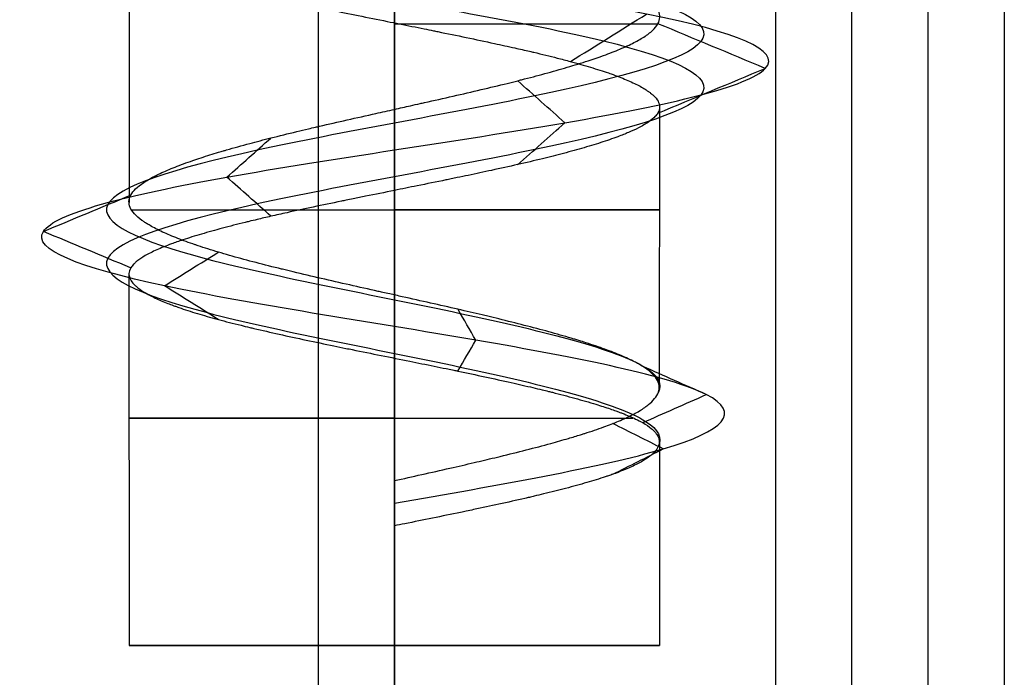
# Model space of a CAD drawing. Header units: millimetres. Extents: x -429 to 422, y -262 to 259.
# Tile 5 of 256: x -425.58 to -419.13, y 155.77 to 160.08. Entities that reach past the tile are written whole.
import ezdxf

# ---------------------------------------------------------------- set-up
doc = ezdxf.new("R2010")
doc.units = ezdxf.units.MM
doc.layers.add('Default', color=7, linetype='Continuous', true_color=0x000000)

msp = doc.modelspace()

# ---------------------------------------------------------------- linework, layer by layer
at = {"layer": 'Default'}
for p, q in [((-423.1274, -253.9352, 876.8222), (-423.1274, 195.0648, 876.8222)), ((-419.1274, 195.0648, 824.8222), (-419.1274, -253.9352, 824.8222)), ((-419.6274, -253.9352, 772.3222), (-419.6274, 194.5648, 772.3222)), ((-423.6274, 194.0648, 771.8222), (-423.6274, -253.9352, 771.8222))]:
    msp.add_line(p, q, dxfattribs=at)
at = {"layer": 'Default', "color": 9, "true_color": 0xbebcba}
for p, q in [((-424.866, 160.6108, 845.8222), (-424.866, 158.8822, 845.8222)), ((-423.1274, 160.0601, 844.0836), (-423.1274, 158.2731, 844.0836)), ((-421.3883, 159.5113, 845.8222), (-421.3906, 157.6652, 845.8222)), ((-424.8678, 158.4094, 845.8222), (-424.866, 155.9745, 845.8222)), ((-423.1274, 157.8585, 844.0836), (-423.1274, 155.9745, 844.0836)), ((-421.3888, 157.3092, 845.8222), (-421.3888, 155.9745, 845.8222)), ((-423.1274, 156.9822, 847.7398), (-423.1274, 156.8339, 847.7398)), ((-423.1274, 156.908, 847.5608), (-423.1274, 156.908, 847.9188)), ((-423.1274, 156.7598, 847.5608), (-423.1274, 155.9745, 847.5608)), ((-424.866, 155.9745, 845.8222), (-421.3888, 155.9745, 845.8222)), ((-423.1274, 155.9745, 847.5608), (-423.1274, 155.9745, 844.0836))]:
    msp.add_line(p, q, dxfattribs=at)
at = {"layer": 'Default', "color": 9, "true_color": 0xbebcba, "extrusion": (0, -1, 0)}
for centre, start, end in [((-423.1274, 845.8222, -160.0516), 7.36927, 90), ((-423.1274, 845.8222, -158.8336), 187.18038, 0), ((-423.1274, 845.8222, -158.8336), 0, 90), ((-423.1274, 845.8222, -157.4672), 180, 334.09053), ((-423.1274, 845.8222, -157.4672), 90, 180)]:
    msp.add_arc(centre, 1.7386, start, end, dxfattribs=at)
at = {"layer": 'Default', "color": 9, "true_color": 0xbebcba, "extrusion": (0, 1, 0)}
for start, end in [(270, 0), (0, 90), (90, 270)]:
    msp.add_arc((423.1274, 845.8222, 155.9745), 1.7386, start, end, dxfattribs=at)
at = {"layer": 'Default'}
for points in [[(-423.1274, 195.0648, 848.3222), (-423.1274, 172.5648, 848.3222), (-423.1274, 150.0648, 848.3222)], [(-423.1274, 195.0648, 843.3222), (-423.1274, 172.5648, 843.3222), (-423.1274, 150.0648, 843.3222)], [(-420.6274, 195.0648, 845.8222), (-420.6274, 172.5648, 845.8222), (-420.6274, 150.0648, 845.8222)], [(-419.1274, 195.0648, 876.8222), (-419.1274, -29.4352, 876.8222), (-419.1274, -253.9352, 876.8222)], [(-419.1274, 195.0648, 772.8222), (-419.1274, -29.4352, 772.8222), (-419.1274, -253.9352, 772.8222)], [(-420.1274, -253.9352, 771.8222), (-420.1274, -29.9352, 771.8222), (-420.1274, 194.0648, 771.8222)]]:
    msp.add_open_spline(points, degree=2, dxfattribs=at)
at = {"layer": 'Default', "color": 9, "true_color": 0xbebcba}
for points, knots in [([(-423.1274, 161.7204, 848.0631), (-423.8494, 161.6015, 848.0485), (-425.2502, 161.3638, 847.2694), (-425.478, 161.0071, 844.9126), (-423.7013, 160.6505, 843.4222), (-421.5125, 160.2938, 844.0242), (-420.781, 159.9372, 846.124), (-422.0668, 159.5806, 847.8792), (-424.1939, 159.2239, 847.8183), (-425.3252, 158.8673, 846.0722), (-424.5474, 158.5106, 844.1938), (-422.6067, 158.154, 843.7782), (-421.4536, 157.8624, 844.8652), (-421.3689, 157.6898, 845.6985), (-421.3954, 157.6359, 845.9516)], [0, 0, 0, 0, 0.966644, 1.933288, 2.899932, 3.866576, 4.833219, 5.799863, 6.766507, 7.733151, 8.699795, 9.666439, 10.633083, 11.070576, 11.070576, 11.070576, 11.070576]), ([(-423.1274, 161.3683, 848.0631), (-423.8494, 161.2494, 848.0485), (-425.2502, 161.0117, 847.2694), (-425.478, 160.655, 844.9126), (-423.7013, 160.2984, 843.4222), (-421.5125, 159.9418, 844.0242), (-420.781, 159.5851, 846.124), (-422.0668, 159.2285, 847.8792), (-424.1939, 158.8718, 847.8183), (-425.3252, 158.5152, 846.0722), (-424.5474, 158.1586, 844.1938), (-422.6067, 157.8019, 843.7782), (-421.4488, 157.5091, 844.8697), (-421.3678, 157.3353, 845.7102), (-421.3972, 157.2802, 845.9687)], [0, 0, 0, 0, 0.966644, 1.933288, 2.899932, 3.866576, 4.833219, 5.799863, 6.766507, 7.733151, 8.699795, 9.666439, 10.633083, 11.080428, 11.080428, 11.080428, 11.080428]), ([(-423.1274, 159.4924, 847.5608), (-423.092, 159.5009, 847.5587), (-423.0569, 159.5087, 847.5577), (-423.0218, 159.5165, 847.5557), (-423.0008, 159.5212, 847.5545), (-422.9798, 159.5259, 847.5529), (-422.9588, 159.5305, 847.551), (-422.9493, 159.5327, 847.5501), (-422.9398, 159.5348, 847.5491), (-422.9303, 159.5369, 847.5481), (-422.8667, 159.5511, 847.5412), (-422.8037, 159.5653, 847.531), (-422.7417, 159.5795, 847.5174), (-422.6798, 159.5936, 847.5039), (-422.6188, 159.6077, 847.4871), (-422.559, 159.6218, 847.467), (-422.5006, 159.6356, 847.4473), (-422.4433, 159.6493, 847.4245), (-422.3874, 159.6631, 847.3985), (-422.3642, 159.6689, 847.3876), (-422.3412, 159.6746, 847.3762), (-422.3185, 159.6803, 847.3643), (-422.31, 159.6825, 847.3599), (-422.3016, 159.6846, 847.3553), (-422.2932, 159.6867, 847.3507), (-422.2408, 159.7001, 847.322), (-422.19, 159.7135, 847.2903), (-422.1411, 159.7268, 847.2561), (-422.0898, 159.7407, 847.2202), (-422.0406, 159.7547, 847.1815), (-421.9935, 159.7686, 847.1402), (-421.9457, 159.7827, 847.0984), (-421.9002, 159.7969, 847.0539), (-421.857, 159.811, 847.007), (-421.8386, 159.817, 846.987), (-421.8206, 159.8231, 846.9666), (-421.8031, 159.8291, 846.9458), (-421.7948, 159.832, 846.936), (-421.7867, 159.8348, 846.9261), (-421.7786, 159.8377, 846.9161), (-421.771, 159.8404, 846.9066), (-421.7635, 159.843, 846.8971), (-421.7561, 159.8457, 846.8875), (-421.7173, 159.8598, 846.8374), (-421.6812, 159.8738, 846.7853), (-421.648, 159.8878, 846.7317), (-421.6144, 159.902, 846.6775), (-421.5838, 159.9161, 846.6217), (-421.5562, 159.9302, 846.5645), (-421.529, 159.9442, 846.5079), (-421.5048, 159.9581, 846.45), (-421.4837, 159.9721, 846.3909), (-421.4774, 159.9763, 846.3732), (-421.4714, 159.9805, 846.3554), (-421.4657, 159.9847, 846.3374), (-421.4616, 159.9876, 846.3249), (-421.4578, 159.9906, 846.3122), (-421.454, 159.9935, 846.2996), (-421.4513, 159.9957, 846.2902), (-421.4486, 159.9979, 846.2809), (-421.446, 160, 846.2715), (-421.4292, 160.0142, 846.2104), (-421.4158, 160.0283, 846.1485), (-421.4061, 160.0424, 846.0862), (-421.4034, 160.0465, 846.0683), (-421.4009, 160.0505, 846.0504), (-421.3987, 160.0546, 846.0324), (-421.3914, 160.0683, 845.9716), (-421.3875, 160.0819, 845.9103), (-421.387, 160.0956, 845.8489), (-421.3866, 160.1095, 845.7867), (-421.3895, 160.1234, 845.7244), (-421.3958, 160.1373, 845.6623), (-421.3973, 160.1406, 845.6475), (-421.399, 160.1439, 845.6328), (-421.4009, 160.1472, 845.6181), (-421.4022, 160.1495, 845.6075), (-421.4037, 160.1519, 845.597), (-421.4052, 160.1543, 845.5864), (-421.4142, 160.1682, 845.5244), (-421.4265, 160.1821, 845.463), (-421.442, 160.196, 845.4024), (-421.4577, 160.2101, 845.3407), (-421.4766, 160.2242, 845.2799), (-421.4986, 160.2383, 845.2202), (-421.5207, 160.2524, 845.1605), (-421.5459, 160.2666, 845.1019), (-421.5741, 160.2807, 845.0447), (-421.5875, 160.2875, 845.0175), (-421.6017, 160.2942, 844.9906), (-421.6165, 160.301, 844.9641), (-421.6223, 160.3036, 844.9536), (-421.6283, 160.3063, 844.9432), (-421.6343, 160.309, 844.9328), (-421.6666, 160.3232, 844.8777), (-421.7016, 160.3373, 844.8245), (-421.7394, 160.3515, 844.7736), (-421.7767, 160.3655, 844.7233), (-421.8166, 160.3794, 844.6751), (-421.8592, 160.3934, 844.6294), (-421.895, 160.4052, 844.5908), (-421.9328, 160.417, 844.5539), (-421.9723, 160.4288, 844.5189), (-421.9978, 160.4364, 844.4964), (-422.024, 160.444, 844.4746), (-422.0509, 160.4516, 844.4536), (-422.0586, 160.4538, 844.4477), (-422.0662, 160.4559, 844.4418), (-422.074, 160.4581, 844.436), (-422.1229, 160.4718, 844.3993), (-422.1739, 160.4854, 844.3653), (-422.2264, 160.4991, 844.3342), (-422.2802, 160.513, 844.3023), (-422.3357, 160.5269, 844.2733), (-422.3927, 160.5408, 844.2473), (-422.4506, 160.555, 844.2208), (-422.5099, 160.5692, 844.1975), (-422.5705, 160.5833, 844.1772), (-422.6085, 160.5922, 844.1645), (-422.647, 160.6012, 844.153), (-422.6856, 160.6108, 844.1407)], [-6.653449, -6.653449, -6.653449, -6.653449, -6.513058, -6.513058, -6.513058, -6.429349, -6.429349, -6.429349, -6.391313, -6.391313, -6.391313, -6.137733, -6.137733, -6.137733, -5.886174, -5.886174, -5.886174, -5.640958, -5.640958, -5.640958, -5.538896, -5.538896, -5.538896, -5.500902, -5.500902, -5.500902, -5.263064, -5.263064, -5.263064, -5.014072, -5.014072, -5.014072, -4.761019, -4.761019, -4.761019, -4.652772, -4.652772, -4.652772, -4.601784, -4.601784, -4.601784, -4.5536, -4.5536, -4.5536, -4.301916, -4.301916, -4.301916, -4.048844, -4.048844, -4.048844, -3.79923, -3.79923, -3.79923, -3.724416, -3.724416, -3.724416, -3.671869, -3.671869, -3.671869, -3.633196, -3.633196, -3.633196, -3.381521, -3.381521, -3.381521, -3.309576, -3.309576, -3.309576, -3.065413, -3.065413, -3.065413, -2.817494, -2.817494, -2.817494, -2.758607, -2.758607, -2.758607, -2.716171, -2.716171, -2.716171, -2.467194, -2.467194, -2.467194, -2.214079, -2.214079, -2.214079, -1.960596, -1.960596, -1.960596, -1.839775, -1.839775, -1.839775, -1.792091, -1.792091, -1.792091, -1.538864, -1.538864, -1.538864, -1.290075, -1.290075, -1.290075, -1.080262, -1.080262, -1.080262, -0.944641, -0.944641, -0.944641, -0.906214, -0.906214, -0.906214, -0.662832, -0.662832, -0.662832, -0.413887, -0.413887, -0.413887, -0.160345, -0.160345, -0.160345, 0, 0, 0, 0]), ([(-424.8502, 160.5629, 845.5883), (-424.8423, 160.55, 845.5221), (-424.8303, 160.5367, 845.4572), (-424.8146, 160.5234, 845.3933), (-424.7999, 160.511, 845.3335), (-424.7819, 160.4986, 845.2746), (-424.7607, 160.4862, 845.217), (-424.7592, 160.4853, 845.2131), (-424.7578, 160.4845, 845.2092), (-424.7563, 160.4836, 845.2052), (-424.734, 160.4709, 845.1464), (-424.7083, 160.4582, 845.0888), (-424.6793, 160.4454, 845.0328), (-424.6706, 160.4416, 845.016), (-424.6616, 160.4378, 844.9994), (-424.6523, 160.4339, 844.9829), (-424.6462, 160.4314, 844.972), (-424.64, 160.4289, 844.9611), (-424.6336, 160.4264, 844.9504), (-424.6285, 160.4243, 844.9417), (-424.6233, 160.4223, 844.9331), (-424.6181, 160.4203, 844.9246), (-424.585, 160.4075, 844.8708), (-424.549, 160.3948, 844.8189), (-424.5103, 160.3821, 844.7691), (-424.4713, 160.3693, 844.7189), (-424.4296, 160.3565, 844.6707), (-424.3854, 160.3437, 844.6248), (-424.3416, 160.331, 844.5792), (-424.2953, 160.3183, 844.5359), (-424.2468, 160.3056, 844.4951), (-424.2272, 160.3005, 844.4786), (-424.2073, 160.2953, 844.4625), (-424.187, 160.2902, 844.4468), (-424.1798, 160.2884, 844.4412), (-424.1726, 160.2865, 844.4358), (-424.1654, 160.2847, 844.4303), (-424.1143, 160.2719, 844.392), (-424.0613, 160.2591, 844.3565), (-424.0067, 160.2463, 844.3239), (-423.9527, 160.2337, 844.2918), (-423.8972, 160.2211, 844.2626), (-423.8404, 160.2085, 844.2364), (-423.7928, 160.198, 844.2146), (-423.7443, 160.1874, 844.1949), (-423.6949, 160.1769, 844.1775), (-423.6702, 160.1716, 844.1688), (-423.6453, 160.1663, 844.1607), (-423.6203, 160.161, 844.1532), (-423.6053, 160.1579, 844.1488), (-423.5903, 160.1547, 844.1445), (-423.5752, 160.1516, 844.1405), (-423.5661, 160.1497, 844.138), (-423.5569, 160.1477, 844.1356), (-423.5477, 160.1458, 844.1334), (-423.5466, 160.1456, 844.1331), (-423.5455, 160.1454, 844.1328), (-423.5445, 160.1451, 844.1325), (-423.4848, 160.1327, 844.1178), (-423.4245, 160.1203, 844.1066), (-423.3638, 160.108, 844.0987), (-423.3011, 160.0952, 844.0906), (-423.238, 160.0824, 844.086), (-423.1748, 160.0697, 844.0849), (-423.1205, 160.0588, 844.0839), (-423.0662, 160.0478, 844.0855), (-423.0119, 160.0369, 844.0895), (-422.9853, 160.0315, 844.0915), (-422.9587, 160.0261, 844.0941), (-422.9322, 160.0207, 844.0973), (-422.9118, 160.0166, 844.0998), (-422.8915, 160.0125, 844.1026), (-422.8712, 160.0084, 844.1057), (-422.8617, 160.0065, 844.1072), (-422.8523, 160.0045, 844.1087), (-422.8429, 160.0026, 844.1103), (-422.7799, 159.9898, 844.1211), (-422.7177, 159.977, 844.1352), (-422.6563, 159.9642, 844.1524), (-422.5934, 159.9511, 844.1701), (-422.5316, 159.938, 844.1911), (-422.471, 159.9249, 844.2155), (-422.4256, 159.9151, 844.2337), (-422.3809, 159.9053, 844.2538), (-422.3372, 159.8954, 844.2757), (-422.3043, 159.888, 844.2921), (-422.272, 159.8806, 844.3096), (-422.2402, 159.8732, 844.3281), (-422.2314, 159.8712, 844.3332), (-422.2226, 159.8691, 844.3384), (-422.2138, 159.8671, 844.3437), (-422.1601, 159.8544, 844.3763), (-422.1083, 159.8418, 844.4117), (-422.0589, 159.8292, 844.4498), (-422.0296, 159.8217, 844.4723), (-422.0011, 159.8142, 844.4958), (-421.9735, 159.8068, 844.5203), (-421.9265, 159.7941, 844.5618), (-421.8821, 159.7815, 844.6061), (-421.8402, 159.7688, 844.6528), (-421.7989, 159.7563, 844.6989), (-421.7601, 159.7438, 844.7474), (-421.7238, 159.7312, 844.798), (-421.7178, 159.7291, 844.8064), (-421.7119, 159.7271, 844.8148), (-421.706, 159.725, 844.8233), (-421.67, 159.7122, 844.8755), (-421.637, 159.6995, 844.9296), (-421.6068, 159.6868, 844.9852), (-421.5764, 159.6739, 845.0412), (-421.5491, 159.6612, 845.0989), (-421.5247, 159.6484, 845.1578), (-421.5007, 159.6357, 845.2162), (-421.4796, 159.623, 845.2758), (-421.4617, 159.6103, 845.3365), (-421.4565, 159.6067, 845.3539), (-421.4516, 159.603, 845.3715), (-421.447, 159.5994, 845.3891), (-421.4432, 159.5964, 845.4035), (-421.4396, 159.5934, 845.418), (-421.4361, 159.5904, 845.4325), (-421.4336, 159.5883, 845.4429), (-421.4313, 159.5861, 845.4534), (-421.429, 159.5839, 845.4639), (-421.4154, 159.5712, 845.5261), (-421.4051, 159.5584, 845.5888), (-421.3983, 159.5457, 845.6518), (-421.3921, 159.5342, 845.7085), (-421.3888, 159.5227, 845.7653), (-421.3883, 159.5113, 845.8222)], [-10.508396, -10.508396, -10.508396, -10.508396, -10.246469, -10.246469, -10.246469, -10.002915, -10.002915, -10.002915, -9.986273, -9.986273, -9.986273, -9.73667, -9.73667, -9.73667, -9.661722, -9.661722, -9.661722, -9.61222, -9.61222, -9.61222, -9.572445, -9.572445, -9.572445, -9.322541, -9.322541, -9.322541, -9.070289, -9.070289, -9.070289, -8.819501, -8.819501, -8.819501, -8.718054, -8.718054, -8.718054, -8.682181, -8.682181, -8.682181, -8.429738, -8.429738, -8.429738, -8.181445, -8.181445, -8.181445, -7.974116, -7.974116, -7.974116, -7.870464, -7.870464, -7.870464, -7.808662, -7.808662, -7.808662, -7.771138, -7.771138, -7.771138, -7.766718, -7.766718, -7.766718, -7.523811, -7.523811, -7.523811, -7.273287, -7.273287, -7.273287, -7.058029, -7.058029, -7.058029, -6.952257, -6.952257, -6.952257, -6.870989, -6.870989, -6.870989, -6.833167, -6.833167, -6.833167, -6.580523, -6.580523, -6.580523, -6.321881, -6.321881, -6.321881, -6.128024, -6.128024, -6.128024, -5.982551, -5.982551, -5.982551, -5.942016, -5.942016, -5.942016, -5.693867, -5.693867, -5.693867, -5.547605, -5.547605, -5.547605, -5.299187, -5.299187, -5.299187, -5.053267, -5.053267, -5.053267, -5.0124, -5.0124, -5.0124, -4.761531, -4.761531, -4.761531, -4.509, -4.509, -4.509, -4.258756, -4.258756, -4.258756, -4.186636, -4.186636, -4.186636, -4.127585, -4.127585, -4.127585, -4.085109, -4.085109, -4.085109, -3.833581, -3.833581, -3.833581, -3.607988, -3.607988, -3.607988, -3.607988]), ([(-421.3883, 159.5113, 845.8222), (-421.3882, 159.5099, 845.8291), (-421.3882, 159.5085, 845.8361), (-421.3882, 159.5071, 845.843), (-421.3884, 159.495, 845.9031), (-421.3918, 159.4828, 845.9631), (-421.3986, 159.4707, 846.0229), (-421.399, 159.4699, 846.0265), (-421.3995, 159.4692, 846.0302), (-421.3999, 159.4685, 846.0339), (-421.4025, 159.4641, 846.0551), (-421.4055, 159.4598, 846.0763), (-421.4089, 159.4555, 846.0975), (-421.4112, 159.4525, 846.1118), (-421.4137, 159.4496, 846.126), (-421.4164, 159.4467, 846.1401), (-421.4279, 159.4342, 846.2009), (-421.4428, 159.4217, 846.2608), (-421.4609, 159.4093, 846.3198), (-421.4795, 159.3965, 846.3804), (-421.5014, 159.3837, 846.44), (-421.5266, 159.3709, 846.4983), (-421.5463, 159.3609, 846.544), (-421.568, 159.3509, 846.589), (-421.5915, 159.3409, 846.633), (-421.6132, 159.3316, 846.6737), (-421.6366, 159.3223, 846.7137), (-421.6615, 159.313, 846.7527), (-421.6662, 159.3112, 846.7601), (-421.6709, 159.3095, 846.7674), (-421.6757, 159.3077, 846.7747), (-421.7109, 159.2949, 846.8282), (-421.7487, 159.2821, 846.8797), (-421.7891, 159.2693, 846.929), (-421.829, 159.2567, 846.9777), (-421.8714, 159.244, 847.0243), (-421.9161, 159.2314, 847.0685), (-421.9598, 159.2191, 847.1117), (-422.0057, 159.2067, 847.1527), (-422.0537, 159.1943, 847.1911), (-422.0756, 159.1887, 847.2087), (-422.0979, 159.183, 847.2257), (-422.1207, 159.1773, 847.2421), (-422.1326, 159.1744, 847.2508), (-422.1446, 159.1714, 847.2592), (-422.1568, 159.1684, 847.2675), (-422.2092, 159.1556, 847.3034), (-422.2636, 159.1428, 847.3362), (-422.3196, 159.13, 847.3656), (-422.3747, 159.1174, 847.3946), (-422.4315, 159.1048, 847.4204), (-422.4897, 159.0922, 847.4429), (-422.5401, 159.0813, 847.4624), (-422.5916, 159.0703, 847.4795), (-422.6439, 159.0594, 847.4941), (-422.6675, 159.0544, 847.5008), (-422.6913, 159.0495, 847.5069), (-422.7152, 159.0445, 847.5125), (-422.7285, 159.0418, 847.5156), (-422.7417, 159.039, 847.5186), (-422.755, 159.0363, 847.5214), (-422.7665, 159.0339, 847.5238), (-422.7779, 159.0316, 847.5261), (-422.7893, 159.0292, 847.5283), (-422.8519, 159.0164, 847.5402), (-422.915, 159.0036, 847.5487), (-422.9783, 158.9909, 847.5539), (-423.028, 158.9809, 847.5579), (-423.0777, 158.9709, 847.56), (-423.1274, 158.96, 847.5608)], [-3.607988, -3.607988, -3.607988, -3.607988, -3.580515, -3.580515, -3.580515, -3.34239, -3.34239, -3.34239, -3.327793, -3.327793, -3.327793, -3.242884, -3.242884, -3.242884, -3.185739, -3.185739, -3.185739, -2.941105, -2.941105, -2.941105, -2.689766, -2.689766, -2.689766, -2.492295, -2.492295, -2.492295, -2.309114, -2.309114, -2.309114, -2.27455, -2.27455, -2.27455, -2.021652, -2.021652, -2.021652, -1.772462, -1.772462, -1.772462, -1.528881, -1.528881, -1.528881, -1.417679, -1.417679, -1.417679, -1.359476, -1.359476, -1.359476, -1.108217, -1.108217, -1.108217, -0.861322, -0.861322, -0.861322, -0.646588, -0.646588, -0.646588, -0.549273, -0.549273, -0.549273, -0.495431, -0.495431, -0.495431, -0.44925, -0.44925, -0.44925, -0.197292, -0.197292, -0.197292, 0, 0, 0, 0]), ([(-421.3906, 157.6652, 845.8222), (-421.3906, 157.6659, 845.8189), (-421.3906, 157.6667, 845.8156), (-421.3906, 157.6674, 845.8124), (-421.3906, 157.6698, 845.8014), (-421.3906, 157.6723, 845.7904), (-421.3908, 157.6747, 845.7795), (-421.391, 157.6769, 845.7697), (-421.3913, 157.6791, 845.7599), (-421.3916, 157.6813, 845.7501), (-421.3937, 157.6955, 845.6863), (-421.3993, 157.7097, 845.6228), (-421.4083, 157.7239, 845.5599), (-421.4171, 157.7378, 845.498), (-421.4293, 157.7518, 845.4367), (-421.4449, 157.7658, 845.3763), (-421.4598, 157.7791, 845.3185), (-421.4778, 157.7925, 845.2616), (-421.499, 157.8059, 845.2057), (-421.5078, 157.8114, 845.1827), (-421.517, 157.8169, 845.1599), (-421.5268, 157.8224, 845.1373), (-421.531, 157.8248, 845.1275), (-421.5354, 157.8272, 845.1177), (-421.5399, 157.8296, 845.108), (-421.5439, 157.8318, 845.0991), (-421.548, 157.8339, 845.0903), (-421.5522, 157.8361, 845.0816), (-421.5783, 157.8496, 845.027), (-421.6073, 157.8631, 844.974), (-421.639, 157.8766, 844.9227), (-421.6721, 157.8906, 844.8691), (-421.7081, 157.9046, 844.8174), (-421.7468, 157.9187, 844.7676), (-421.7858, 157.9328, 844.7174), (-421.8276, 157.947, 844.6692), (-421.8719, 157.9612, 844.6232), (-421.8866, 157.9659, 844.608), (-421.9015, 157.9706, 844.593), (-421.9167, 157.9753, 844.5783), (-421.926, 157.9782, 844.5693), (-421.9353, 157.981, 844.5604), (-421.9448, 157.9839, 844.5516), (-421.9524, 157.9862, 844.5446), (-421.96, 157.9885, 844.5377), (-421.9676, 157.9908, 844.5308), (-422.0149, 158.0049, 844.4884), (-422.0643, 158.019, 844.4485), (-422.1155, 158.033, 844.4115), (-422.167, 158.0472, 844.3742), (-422.2204, 158.0613, 844.3396), (-422.2754, 158.0754, 844.3081), (-422.3297, 158.0894, 844.277), (-422.3856, 158.1034, 844.2488), (-422.4429, 158.1173, 844.2237), (-422.4666, 158.1231, 844.2133), (-422.4906, 158.1289, 844.2035), (-422.5147, 158.1347, 844.1942), (-422.5272, 158.1377, 844.1894), (-422.5398, 158.1407, 844.1848), (-422.5524, 158.1437, 844.1803), (-422.6043, 158.156, 844.1618), (-422.6571, 158.1684, 844.1459), (-422.7105, 158.1807, 844.1328), (-422.7696, 158.1943, 844.1183), (-422.8295, 158.2079, 844.1072), (-422.8899, 158.2215, 844.0993), (-422.9515, 158.2354, 844.0913), (-423.0137, 158.2493, 844.0867), (-423.0761, 158.2632, 844.0854), (-423.1034, 158.2693, 844.0849), (-423.1308, 158.2754, 844.085), (-423.1582, 158.2815, 844.0857), (-423.1735, 158.2849, 844.0861), (-423.1887, 158.2883, 844.0867), (-423.204, 158.2917, 844.0875), (-423.2139, 158.2939, 844.088), (-423.2237, 158.2961, 844.0886), (-423.2335, 158.2983, 844.0893), (-423.2963, 158.3123, 844.0936), (-423.3587, 158.3262, 844.1012), (-423.4205, 158.3402, 844.112), (-423.4832, 158.3543, 844.1229), (-423.5454, 158.3685, 844.1372), (-423.6066, 158.3826, 844.1546), (-423.6688, 158.397, 844.1723), (-423.7301, 158.4114, 844.1933), (-423.7901, 158.4258, 844.2176), (-423.8141, 158.4316, 844.2273), (-423.8379, 158.4374, 844.2375), (-423.8615, 158.4431, 844.2483), (-423.8703, 158.4453, 844.2523), (-423.8791, 158.4474, 844.2564), (-423.8878, 158.4496, 844.2606), (-423.9454, 158.4638, 844.288), (-424.0013, 158.478, 844.3184), (-424.0552, 158.4922, 844.3518), (-424.1085, 158.5062, 844.3848), (-424.1599, 158.5202, 844.4207), (-424.209, 158.5342, 844.4594), (-424.2339, 158.5413, 844.4789), (-424.2581, 158.5484, 844.4992), (-424.2818, 158.5554, 844.5202), (-424.3285, 158.5694, 844.5616), (-424.3728, 158.5834, 844.6058), (-424.4147, 158.5974, 844.6526), (-424.4214, 158.5997, 844.6601), (-424.428, 158.6019, 844.6676), (-424.4346, 158.6042, 844.6752), (-424.475, 158.618, 844.722), (-424.5127, 158.6317, 844.7709), (-424.5479, 158.6455, 844.8216), (-424.5838, 158.6595, 844.8735), (-424.6169, 158.6736, 844.9274), (-424.6472, 158.6876, 844.9829), (-424.6777, 158.7018, 845.0388), (-424.7053, 158.716, 845.0964), (-424.7298, 158.7302, 845.1554), (-424.7381, 158.735, 845.1754), (-424.7461, 158.7398, 845.1955), (-424.7537, 158.7446, 845.2158), (-424.7605, 158.7489, 845.234), (-424.767, 158.7532, 845.2523), (-424.7733, 158.7575, 845.2707), (-424.7765, 158.7598, 845.2802), (-424.7796, 158.762, 845.2897), (-424.7826, 158.7642, 845.2991), (-424.8022, 158.7784, 845.3601), (-424.8184, 158.7926, 845.4218), (-424.8314, 158.8068, 845.4842), (-424.8443, 158.8209, 845.5463), (-424.8538, 158.835, 845.609), (-424.8599, 158.8492, 845.672), (-424.8657, 158.8626, 845.7321), (-424.8684, 158.8761, 845.7924), (-424.8678, 158.8896, 845.8528), (-424.8676, 158.8938, 845.8716), (-424.8671, 158.8981, 845.8905), (-424.8663, 158.9023, 845.9093), (-424.8657, 158.9049, 845.921), (-424.8651, 158.9075, 845.9327), (-424.8643, 158.9101, 845.9443), (-424.8637, 158.9124, 845.9544), (-424.8629, 158.9146, 845.9644), (-424.8621, 158.9169, 845.9745), (-424.8604, 158.9213, 845.9942), (-424.8584, 158.9258, 846.014), (-424.856, 158.9302, 846.0336), (-424.8487, 158.9437, 846.0934), (-424.838, 158.9571, 846.1526), (-424.8242, 158.9706, 846.2111), (-424.8098, 158.9846, 846.2722), (-424.792, 158.9986, 846.3325), (-424.7709, 159.0126, 846.3918), (-424.7526, 159.0248, 846.4432), (-424.7319, 159.037, 846.4939), (-424.7088, 159.0492, 846.5437), (-424.7007, 159.0535, 846.5612), (-424.6922, 159.0578, 846.5786), (-424.6835, 159.0621, 846.5959), (-424.6769, 159.0654, 846.6092), (-424.67, 159.0687, 846.6224), (-424.663, 159.072, 846.6355), (-424.6332, 159.086, 846.6912), (-424.6006, 159.1, 846.7453), (-424.5653, 159.114, 846.7974), (-424.5295, 159.1282, 846.8503), (-424.4911, 159.1424, 846.9012), (-424.45, 159.1565, 846.9499), (-424.4143, 159.1689, 846.9924), (-424.3766, 159.1812, 847.0332), (-424.337, 159.1936, 847.0722), (-424.3186, 159.1994, 847.0904), (-424.2997, 159.2052, 847.1082), (-424.2805, 159.211, 847.1256), (-424.2698, 159.2142, 847.1353), (-424.2589, 159.2174, 847.1448), (-424.2479, 159.2206, 847.1542), (-424.2414, 159.2226, 847.1599), (-424.2348, 159.2245, 847.1654), (-424.2281, 159.2264, 847.171), (-424.1793, 159.2406, 847.2116), (-424.1285, 159.2547, 847.2494), (-424.0758, 159.2689, 847.2841), (-424.0308, 159.2809, 847.3137), (-423.9845, 159.293, 847.3411), (-423.9368, 159.305, 847.366), (-423.882, 159.3189, 847.3948), (-423.8255, 159.3327, 847.4204), (-423.7675, 159.3466, 847.4428), (-423.7422, 159.3527, 847.4526), (-423.7165, 159.3588, 847.4618), (-423.6907, 159.3648, 847.4704), (-423.6754, 159.3684, 847.4755), (-423.66, 159.372, 847.4804), (-423.6445, 159.3756, 847.485), (-423.6357, 159.3777, 847.4877), (-423.6268, 159.3798, 847.4903), (-423.6179, 159.3818, 847.4928), (-423.5584, 159.3956, 847.5097), (-423.4981, 159.4094, 847.5235), (-423.4372, 159.4231, 847.5341), (-423.3746, 159.4373, 847.5449), (-423.3115, 159.4514, 847.5525), (-423.2481, 159.4655, 847.5567), (-423.2079, 159.4744, 847.5594), (-423.1677, 159.4834, 847.5608), (-423.1274, 159.4924, 847.5608)], [-10.867612, -10.867612, -10.867612, -10.867612, -10.854563, -10.854563, -10.854563, -10.810943, -10.810943, -10.810943, -10.771966, -10.771966, -10.771966, -10.518636, -10.518636, -10.518636, -10.270052, -10.270052, -10.270052, -10.032419, -10.032419, -10.032419, -9.934567, -9.934567, -9.934567, -9.891961, -9.891961, -9.891961, -9.853313, -9.853313, -9.853313, -9.612992, -9.612992, -9.612992, -9.362447, -9.362447, -9.362447, -9.108873, -9.108873, -9.108873, -9.024684, -9.024684, -9.024684, -8.973412, -8.973412, -8.973412, -8.932435, -8.932435, -8.932435, -8.68029, -8.68029, -8.68029, -8.427642, -8.427642, -8.427642, -8.178689, -8.178689, -8.178689, -8.075674, -8.075674, -8.075674, -8.022483, -8.022483, -8.022483, -7.803327, -7.803327, -7.803327, -7.56112, -7.56112, -7.56112, -7.313208, -7.313208, -7.313208, -7.204394, -7.204394, -7.204394, -7.143578, -7.143578, -7.143578, -7.104376, -7.104376, -7.104376, -6.854513, -6.854513, -6.854513, -6.601123, -6.601123, -6.601123, -6.343684, -6.343684, -6.343684, -6.240578, -6.240578, -6.240578, -6.2021, -6.2021, -6.2021, -5.949082, -5.949082, -5.949082, -5.69988, -5.69988, -5.69988, -5.574155, -5.574155, -5.574155, -5.325042, -5.325042, -5.325042, -5.285135, -5.285135, -5.285135, -5.039451, -5.039451, -5.039451, -4.788131, -4.788131, -4.788131, -4.534276, -4.534276, -4.534276, -4.448203, -4.448203, -4.448203, -4.37086, -4.37086, -4.37086, -4.331223, -4.331223, -4.331223, -4.077328, -4.077328, -4.077328, -3.825211, -3.825211, -3.825211, -3.584981, -3.584981, -3.584981, -3.509952, -3.509952, -3.509952, -3.463493, -3.463493, -3.463493, -3.423385, -3.423385, -3.423385, -3.34452, -3.34452, -3.34452, -3.105142, -3.105142, -3.105142, -2.855123, -2.855123, -2.855123, -2.637451, -2.637451, -2.637451, -2.560563, -2.560563, -2.560563, -2.501388, -2.501388, -2.501388, -2.250463, -2.250463, -2.250463, -1.996831, -1.996831, -1.996831, -1.775916, -1.775916, -1.775916, -1.672789, -1.672789, -1.672789, -1.61532, -1.61532, -1.61532, -1.580856, -1.580856, -1.580856, -1.32898, -1.32898, -1.32898, -1.11493, -1.11493, -1.11493, -0.86815, -0.86815, -0.86815, -0.759828, -0.759828, -0.759828, -0.695598, -0.695598, -0.695598, -0.6589, -0.6589, -0.6589, -0.412887, -0.412887, -0.412887, -0.160163, -0.160163, -0.160163, 0, 0, 0, 0]), ([(-423.1274, 158.96, 847.5608), (-423.1905, 158.9473, 847.5608), (-423.2536, 158.9346, 847.5575), (-423.3164, 158.9219, 847.5509), (-423.3435, 158.9165, 847.548), (-423.3705, 158.911, 847.5446), (-423.3975, 158.9055, 847.5405), (-423.4131, 158.9024, 847.5381), (-423.4287, 158.8992, 847.5356), (-423.4443, 158.896, 847.5328), (-423.4544, 158.8939, 847.531), (-423.4646, 158.8919, 847.5291), (-423.4747, 158.8898, 847.5271), (-423.5371, 158.877, 847.5149), (-423.5986, 158.8643, 847.4994), (-423.659, 158.8515, 847.4806), (-423.7177, 158.8391, 847.4623), (-423.7753, 158.8267, 847.441), (-423.8315, 158.8144, 847.4165), (-423.8672, 158.8065, 847.4009), (-423.9023, 158.7986, 847.3841), (-423.9368, 158.7908, 847.366), (-423.9677, 158.7837, 847.3498), (-423.998, 158.7767, 847.3326), (-424.0279, 158.7696, 847.3145), (-424.0457, 158.7654, 847.3036), (-424.0634, 158.7611, 847.2923), (-424.0808, 158.7569, 847.2807), (-424.0894, 158.7548, 847.2751), (-424.0979, 158.7528, 847.2693), (-424.1063, 158.7507, 847.2635), (-424.1581, 158.738, 847.2277), (-424.2077, 158.7253, 847.1891), (-424.2552, 158.7126, 847.148), (-424.3031, 158.6998, 847.1063), (-424.3488, 158.687, 847.0621), (-424.3921, 158.6742, 847.0154), (-424.4352, 158.6615, 846.969), (-424.4759, 158.6488, 846.9203), (-424.514, 158.636, 846.8694), (-424.5276, 158.6315, 846.8512), (-424.5409, 158.6269, 846.8328), (-424.5538, 158.6223, 846.8141), (-424.5599, 158.6202, 846.8054), (-424.5658, 158.6181, 846.7967), (-424.5717, 158.616, 846.7879), (-424.5774, 158.6139, 846.7793), (-424.583, 158.6118, 846.7708), (-424.5885, 158.6098, 846.7622), (-424.624, 158.5966, 846.707), (-424.6564, 158.5835, 846.6501), (-424.6856, 158.5704, 846.5917), (-424.7137, 158.5578, 846.5356), (-424.7388, 158.5452, 846.4781), (-424.7608, 158.5326, 846.4195), (-424.7823, 158.5203, 846.3622), (-424.8007, 158.508, 846.3038), (-424.816, 158.4956, 846.2446), (-424.8216, 158.4911, 846.2227), (-424.8268, 158.4866, 846.2008), (-424.8315, 158.482, 846.1788), (-424.8337, 158.48, 846.1688), (-424.8357, 158.4779, 846.1588), (-424.8377, 158.4758, 846.1488), (-424.8452, 158.468, 846.1105), (-424.8513, 158.4601, 846.0721), (-424.856, 158.4523, 846.0336), (-424.8635, 158.4397, 845.9721), (-424.8674, 158.4272, 845.9103), (-424.8678, 158.4147, 845.8485), (-424.8679, 158.413, 845.8397), (-424.8679, 158.4112, 845.831), (-424.8678, 158.4094, 845.8222)], [-14.42466, -14.42466, -14.42466, -14.42466, -14.174579, -14.174579, -14.174579, -14.066687, -14.066687, -14.066687, -14.004079, -14.004079, -14.004079, -13.963218, -13.963218, -13.963218, -13.71209, -13.71209, -13.71209, -13.46884, -13.46884, -13.46884, -13.314604, -13.314604, -13.314604, -13.176426, -13.176426, -13.176426, -13.093526, -13.093526, -13.093526, -13.052825, -13.052825, -13.052825, -12.803889, -12.803889, -12.803889, -12.552012, -12.552012, -12.552012, -12.300759, -12.300759, -12.300759, -12.210779, -12.210779, -12.210779, -12.168887, -12.168887, -12.168887, -12.128305, -12.128305, -12.128305, -11.869103, -11.869103, -11.869103, -11.620846, -11.620846, -11.620846, -11.378495, -11.378495, -11.378495, -11.289271, -11.289271, -11.289271, -11.248801, -11.248801, -11.248801, -11.094821, -11.094821, -11.094821, -10.849601, -10.849601, -10.849601, -10.814871, -10.814871, -10.814871, -10.814871]), ([(-424.8678, 158.4094, 845.8222), (-424.8674, 158.3984, 845.7677), (-424.8643, 158.3874, 845.7131), (-424.8586, 158.3763, 845.6587), (-424.8529, 158.3654, 845.6047), (-424.8447, 158.3545, 845.551), (-424.8341, 158.3435, 845.4975), (-424.8322, 158.3416, 845.4881), (-424.8303, 158.3397, 845.4787), (-424.8282, 158.3377, 845.4694), (-424.826, 158.3356, 845.4591), (-424.8237, 158.3335, 845.4488), (-424.8213, 158.3314, 845.4386), (-424.8067, 158.3186, 845.3765), (-424.7889, 158.3058, 845.3153), (-424.7679, 158.293, 845.2552), (-424.7469, 158.2802, 845.1951), (-424.7228, 158.2674, 845.1361), (-424.6957, 158.2547, 845.0784), (-424.6708, 158.2429, 845.0256), (-424.6433, 158.2312, 844.9739), (-424.6134, 158.2195, 844.9237), (-424.602, 158.215, 844.9046), (-424.5903, 158.2105, 844.8857), (-424.5782, 158.2061, 844.867), (-424.5712, 158.2035, 844.8562), (-424.5641, 158.2009, 844.8454), (-424.5568, 158.1983, 844.8347), (-424.5513, 158.1963, 844.8266), (-424.5458, 158.1943, 844.8186), (-424.5402, 158.1924, 844.8106), (-424.5026, 158.1792, 844.7572), (-424.4622, 158.1661, 844.7061), (-424.4191, 158.153, 844.6576), (-424.3783, 158.1406, 844.6116), (-424.3351, 158.1283, 844.5681), (-424.2895, 158.1159, 844.5271), (-424.2869, 158.1152, 844.5248), (-424.2844, 158.1145, 844.5225), (-424.2818, 158.1138, 844.5202), (-424.2346, 158.101, 844.4783), (-424.185, 158.0883, 844.4393), (-424.1332, 158.0755, 844.4031), (-424.1145, 158.0709, 844.3901), (-424.0955, 158.0663, 844.3774), (-424.0763, 158.0617, 844.365), (-424.0672, 158.0595, 844.3592), (-424.058, 158.0573, 844.3535), (-424.0488, 158.0551, 844.3478), (-423.995, 158.0424, 844.3149), (-423.9395, 158.0297, 844.2849), (-423.8825, 158.017, 844.258), (-423.8249, 158.0042, 844.2309), (-423.7659, 157.9914, 844.2068), (-423.7057, 157.9786, 844.1859), (-423.646, 157.9659, 844.1651), (-423.5851, 157.9531, 844.1475), (-423.5234, 157.9404, 844.133), (-423.4975, 157.9351, 844.127), (-423.4715, 157.9297, 844.1215), (-423.4454, 157.9244, 844.1165), (-423.4315, 157.9216, 844.1139), (-423.4175, 157.9187, 844.1114), (-423.4034, 157.9159, 844.1091), (-423.3405, 157.903, 844.0987), (-423.2771, 157.8903, 844.0917), (-423.2137, 157.8775, 844.088), (-423.1511, 157.8649, 844.0844), (-423.0885, 157.8523, 844.0841), (-423.0261, 157.8397, 844.0872), (-422.9729, 157.829, 844.0898), (-422.9199, 157.8183, 844.0948), (-422.8672, 157.8075, 844.1024), (-422.8409, 157.8022, 844.1062), (-422.8147, 157.7968, 844.1106), (-422.7885, 157.7914, 844.1157), (-422.7742, 157.7885, 844.1185), (-422.7598, 157.7855, 844.1214), (-422.7455, 157.7825, 844.1246), (-422.7362, 157.7806, 844.1267), (-422.727, 157.7787, 844.1288), (-422.7177, 157.7768, 844.131), (-422.7153, 157.7763, 844.1316), (-422.7129, 157.7758, 844.1322), (-422.7105, 157.7753, 844.1328), (-422.6507, 157.7628, 844.1475), (-422.592, 157.7504, 844.1655), (-422.5344, 157.738, 844.1868), (-422.4751, 157.7252, 844.2087), (-422.4171, 157.7125, 844.234), (-422.3605, 157.6997, 844.2624), (-422.312, 157.6887, 844.2867), (-422.2646, 157.6778, 844.3134), (-422.2184, 157.6668, 844.3422), (-422.1982, 157.6621, 844.3548), (-422.1782, 157.6573, 844.3679), (-422.1584, 157.6525, 844.3813), (-422.1443, 157.649, 844.3909), (-422.1303, 157.6456, 844.4007), (-422.1165, 157.6421, 844.4108), (-422.1081, 157.6401, 844.4168), (-422.0997, 157.638, 844.423), (-422.0914, 157.6359, 844.4292), (-422.0403, 157.6231, 844.4675), (-421.9914, 157.6103, 844.5084), (-421.9447, 157.5975, 844.5518), (-421.8958, 157.5841, 844.5971), (-421.8495, 157.5707, 844.6451), (-421.8059, 157.5574, 844.6955), (-421.7732, 157.5473, 844.7333), (-421.7421, 157.5373, 844.7725), (-421.7127, 157.5272, 844.8129), (-421.6996, 157.5228, 844.8309), (-421.6869, 157.5183, 844.8491), (-421.6745, 157.5138, 844.8676), (-421.6671, 157.5111, 844.8786), (-421.6599, 157.5085, 844.8896), (-421.6528, 157.5058, 844.9008), (-421.6462, 157.5034, 844.911), (-421.6398, 157.5009, 844.9213), (-421.6335, 157.4985, 844.9317), (-421.6009, 157.4858, 844.9852), (-421.5713, 157.4732, 845.0403), (-421.545, 157.4606, 845.0968), (-421.5283, 157.4527, 845.1326), (-421.513, 157.4447, 845.1689), (-421.499, 157.4368, 845.2057), (-421.4768, 157.4241, 845.2643), (-421.458, 157.4114, 845.3242), (-421.4426, 157.3987, 845.3851), (-421.4351, 157.3924, 845.4151), (-421.4283, 157.3862, 845.4454), (-421.4224, 157.3799, 845.4758), (-421.4176, 157.3748, 845.5008), (-421.4133, 157.3696, 845.5259), (-421.4095, 157.3645, 845.5512), (-421.4082, 157.3626, 845.5604), (-421.4069, 157.3607, 845.5696), (-421.4057, 157.3588, 845.5788), (-421.3974, 157.3461, 845.6416), (-421.3926, 157.3333, 845.7047), (-421.3911, 157.3206, 845.768), (-421.3896, 157.3078, 845.8317), (-421.3915, 157.295, 845.8954), (-421.3967, 157.2822, 845.959), (-421.4018, 157.2695, 846.0219), (-421.4103, 157.2568, 846.0846), (-421.422, 157.2441, 846.1468), (-421.426, 157.2397, 846.1683), (-421.4304, 157.2353, 846.1897), (-421.4352, 157.2309, 846.211), (-421.4376, 157.2288, 846.2214), (-421.44, 157.2267, 846.2318), (-421.4425, 157.2245, 846.2422), (-421.4448, 157.2226, 846.2515), (-421.4471, 157.2207, 846.2608), (-421.4496, 157.2187, 846.2701), (-421.4656, 157.2059, 846.3317), (-421.4849, 157.1932, 846.3923), (-421.5073, 157.1804, 846.4516), (-421.5294, 157.1679, 846.51), (-421.5545, 157.1553, 846.567), (-421.5827, 157.1427, 846.6225), (-421.6099, 157.1306, 846.6761), (-421.6399, 157.1185, 846.7282), (-421.6727, 157.1063, 846.7785), (-421.68, 157.1036, 846.7896), (-421.6873, 157.1009, 846.8006), (-421.6948, 157.0983, 846.8115), (-421.7041, 157.0949, 846.8249), (-421.7136, 157.0916, 846.8383), (-421.7234, 157.0883, 846.8515), (-421.7304, 157.0859, 846.8611), (-421.7375, 157.0835, 846.8706), (-421.7448, 157.0811, 846.88), (-421.7824, 157.0686, 846.9289), (-421.8227, 157.0561, 846.9755), (-421.8654, 157.0437, 847.0197), (-421.9093, 157.0309, 847.0652), (-421.9557, 157.0181, 847.1082), (-422.0044, 157.0053, 847.1486), (-422.0505, 156.9932, 847.187), (-422.0987, 156.9811, 847.223), (-422.1488, 156.9689, 847.2567), (-422.1689, 156.9641, 847.2701), (-422.1892, 156.9592, 847.2832), (-422.2099, 156.9543, 847.2959), (-422.2206, 156.9518, 847.3025), (-422.2313, 156.9493, 847.309), (-422.2422, 156.9467, 847.3153), (-422.2518, 156.9445, 847.321), (-422.2615, 156.9422, 847.3266), (-422.2713, 156.94, 847.332), (-422.3268, 156.9272, 847.3632), (-422.384, 156.9144, 847.3915), (-422.4424, 156.9016, 847.4167), (-422.4964, 156.8898, 847.4399), (-422.5515, 156.8779, 847.4606), (-422.6075, 156.8661, 847.4784), (-422.6235, 156.8627, 847.4836), (-422.6396, 156.8594, 847.4884), (-422.6558, 156.856, 847.4931), (-422.6681, 156.8534, 847.4967), (-422.6805, 156.8508, 847.5001), (-422.6929, 156.8482, 847.5034), (-422.7538, 156.8356, 847.5195), (-422.8154, 156.8229, 847.5324), (-422.8775, 156.8103, 847.5418), (-422.9377, 156.798, 847.5509), (-422.9983, 156.7858, 847.5569), (-423.0591, 156.7735, 847.5594), (-423.0819, 156.7689, 847.5604), (-423.1046, 156.7643, 847.5608), (-423.1274, 156.7598, 847.5608)], [-10.814871, -10.814871, -10.814871, -10.814871, -10.598447, -10.598447, -10.598447, -10.383094, -10.383094, -10.383094, -10.345164, -10.345164, -10.345164, -10.303556, -10.303556, -10.303556, -10.051243, -10.051243, -10.051243, -9.798907, -9.798907, -9.798907, -9.567357, -9.567357, -9.567357, -9.479357, -9.479357, -9.479357, -9.428124, -9.428124, -9.428124, -9.389567, -9.389567, -9.389567, -9.131637, -9.131637, -9.131637, -8.888578, -8.888578, -8.888578, -8.874851, -8.874851, -8.874851, -8.624871, -8.624871, -8.624871, -8.534413, -8.534413, -8.534413, -8.49163, -8.49163, -8.49163, -8.24184, -8.24184, -8.24184, -7.989635, -7.989635, -7.989635, -7.738771, -7.738771, -7.738771, -7.633584, -7.633584, -7.633584, -7.577318, -7.577318, -7.577318, -7.325094, -7.325094, -7.325094, -7.077184, -7.077184, -7.077184, -6.866387, -6.866387, -6.866387, -6.760977, -6.760977, -6.760977, -6.702993, -6.702993, -6.702993, -6.665267, -6.665267, -6.665267, -6.655476, -6.655476, -6.655476, -6.412088, -6.412088, -6.412088, -6.161379, -6.161379, -6.161379, -5.946087, -5.946087, -5.946087, -5.851614, -5.851614, -5.851614, -5.783924, -5.783924, -5.783924, -5.742916, -5.742916, -5.742916, -5.490273, -5.490273, -5.490273, -5.226266, -5.226266, -5.226266, -5.028361, -5.028361, -5.028361, -4.940206, -4.940206, -4.940206, -4.887861, -4.887861, -4.887861, -4.839813, -4.839813, -4.839813, -4.592153, -4.592153, -4.592153, -4.436129, -4.436129, -4.436129, -4.187462, -4.187462, -4.187462, -4.064736, -4.064736, -4.064736, -3.96383, -3.96383, -3.96383, -3.926929, -3.926929, -3.926929, -3.676284, -3.676284, -3.676284, -3.423778, -3.423778, -3.423778, -3.17339, -3.17339, -3.17339, -3.086885, -3.086885, -3.086885, -3.044561, -3.044561, -3.044561, -3.006685, -3.006685, -3.006685, -2.755015, -2.755015, -2.755015, -2.508123, -2.508123, -2.508123, -2.27009, -2.27009, -2.27009, -2.217688, -2.217688, -2.217688, -2.152741, -2.152741, -2.152741, -2.105706, -2.105706, -2.105706, -1.861703, -1.861703, -1.861703, -1.611188, -1.611188, -1.611188, -1.372899, -1.372899, -1.372899, -1.276995, -1.276995, -1.276995, -1.227263, -1.227263, -1.227263, -1.18296, -1.18296, -1.18296, -0.930714, -0.930714, -0.930714, -0.697874, -0.697874, -0.697874, -0.631303, -0.631303, -0.631303, -0.580401, -0.580401, -0.580401, -0.331304, -0.331304, -0.331304, -0.090127, -0.090127, -0.090127, 0, 0, 0, 0]), ([(-423.1274, 157.0563, 847.5608), (-423.0673, 157.0697, 847.5608), (-423.0075, 157.0831, 847.5575), (-422.948, 157.0964, 847.551), (-422.8858, 157.1104, 847.5442), (-422.824, 157.1243, 847.534), (-422.7629, 157.1383, 847.5204), (-422.7095, 157.1504, 847.5086), (-422.6566, 157.1626, 847.4942), (-422.6044, 157.1748, 847.4775), (-422.5588, 157.1855, 847.4628), (-422.5136, 157.1962, 847.4463), (-422.4692, 157.2069, 847.4279), (-422.4572, 157.2098, 847.423), (-422.4453, 157.2126, 847.418), (-422.4334, 157.2155, 847.4128), (-422.3754, 157.2296, 847.3874), (-422.319, 157.2436, 847.3591), (-422.2642, 157.2577, 847.328), (-422.2078, 157.2721, 847.296), (-422.1533, 157.2865, 847.2611), (-422.1008, 157.301, 847.2233), (-422.0615, 157.3118, 847.1949), (-422.0233, 157.3226, 847.165), (-421.9864, 157.3335, 847.1335), (-421.9588, 157.3416, 847.1099), (-421.9318, 157.3497, 847.0854), (-421.9057, 157.3579, 847.0601), (-421.8983, 157.3602, 847.053), (-421.891, 157.3625, 847.0458), (-421.8838, 157.3648, 847.0385), (-421.877, 157.367, 847.0316), (-421.8702, 157.3691, 847.0247), (-421.8634, 157.3713, 847.0177), (-421.8196, 157.3855, 846.9721), (-421.7785, 157.3996, 846.9242), (-421.7403, 157.4137, 846.8741), (-421.7247, 157.4195, 846.8536), (-421.7095, 157.4253, 846.8327), (-421.6948, 157.4311, 846.8115), (-421.66, 157.4449, 846.7609), (-421.6281, 157.4586, 846.7083), (-421.599, 157.4724, 846.654), (-421.5698, 157.4863, 846.5992), (-421.5435, 157.5002, 846.5427), (-421.5203, 157.5141, 846.4848), (-421.5164, 157.5164, 846.4752), (-421.5127, 157.5187, 846.4656), (-421.509, 157.521, 846.456), (-421.4867, 157.5349, 846.3977), (-421.4676, 157.5488, 846.3382), (-421.4516, 157.5627, 846.278), (-421.4353, 157.5768, 846.2166), (-421.4223, 157.5909, 846.1543), (-421.4125, 157.6051, 846.0915), (-421.4026, 157.6192, 846.0286), (-421.3961, 157.6334, 845.9651), (-421.3929, 157.6476, 845.9014), (-421.3915, 157.6535, 845.875), (-421.3908, 157.6593, 845.8486), (-421.3906, 157.6652, 845.8222)], [0, 0, 0, 0, 0.238437, 0.238437, 0.238437, 0.487474, 0.487474, 0.487474, 0.705271, 0.705271, 0.705271, 0.89635, 0.89635, 0.89635, 0.947872, 0.947872, 0.947872, 1.198942, 1.198942, 1.198942, 1.45657, 1.45657, 1.45657, 1.649482, 1.649482, 1.649482, 1.794206, 1.794206, 1.794206, 1.835013, 1.835013, 1.835013, 1.873644, 1.873644, 1.873644, 2.124714, 2.124714, 2.124714, 2.227443, 2.227443, 2.227443, 2.472168, 2.472168, 2.472168, 2.719882, 2.719882, 2.719882, 2.760881, 2.760881, 2.760881, 3.009051, 3.009051, 3.009051, 3.261831, 3.261831, 3.261831, 3.515524, 3.515524, 3.515524, 3.620532, 3.620532, 3.620532, 3.620532])]:
    msp.add_open_spline(points, degree=3, knots=knots, dxfattribs=at)
for points, degree in [([(-423.1274, 156.908, 847.9188), (-422.4518, 157.0269, 847.9334), (-421.0782, 157.2647, 847.2588), (-420.7311, 157.6213, 844.9314), (-422.4878, 157.978, 843.2955), (-424.8771, 158.3346, 843.8216), (-425.8188, 158.6912, 846.1321), (-424.4249, 159.0479, 848.2585), (-421.8358, 159.4045, 848.3195), (-420.2874, 159.7612, 846.184), (-421.1828, 160.1178, 843.6521), (-423.8202, 160.4744, 842.9394), (-425.9431, 160.8311, 844.7362), (-425.659, 161.1877, 847.552), (-423.9864, 161.4255, 848.4735), (-423.1274, 161.5444, 848.4881)], 3), ([(-423.1274, 160.6108, 847.5608), (-423.1274, 160.0516, 847.5608), (-423.1274, 159.4924, 847.5608)], 2), ([(-421.9733, 159.8058, 844.5199), (-421.8066, 159.9098, 844.3317), (-421.6398, 160.0138, 844.1435), (-421.4731, 160.1178, 843.9553)], 3), ([(-420.6947, 159.7612, 846.1179), (-420.9294, 159.8589, 846.0894), (-421.1641, 159.9567, 846.0609), (-421.3988, 160.0545, 846.0324)], 3), ([(-421.3993, 159.4676, 846.0324), (-421.1644, 159.5655, 846.0609), (-420.9295, 159.6633, 846.0894), (-420.6947, 159.7612, 846.1179)], 3), ([(-422.0092, 159.4045, 847.9534), (-422.1123, 159.4963, 847.7569), (-422.2154, 159.588, 847.5605), (-422.3185, 159.6798, 847.3641)], 3), ([(-422.319, 159.1288, 847.3631), (-422.2158, 159.2207, 847.5598), (-422.1125, 159.3126, 847.7566), (-422.0092, 159.4045, 847.9534)], 3), ([(-424.2257, 159.0479, 847.9143), (-424.1298, 159.1333, 847.7315), (-424.0338, 159.2187, 847.5487), (-423.9379, 159.304, 847.3659)], 3), ([(-423.9376, 158.7914, 847.3653), (-424.0336, 158.8769, 847.5483), (-424.1297, 158.9624, 847.7313), (-424.2257, 159.0479, 847.9143)], 3), ([(-425.4296, 158.6912, 846.1014), (-425.2392, 158.7706, 846.0783), (-425.0488, 158.8499, 846.0552), (-424.8584, 158.9292, 846.0321)], 3), ([(-423.1274, 158.96, 847.5608), (-423.1274, 158.0082, 847.5608), (-423.1274, 157.0563, 847.5608)], 2), ([(-424.857, 158.4527, 846.0319), (-425.0478, 158.5322, 846.0551), (-425.2387, 158.6117, 846.0783), (-425.4296, 158.6912, 846.1014)], 3), ([(-424.6358, 158.3346, 844.119), (-424.5183, 158.4079, 844.2517), (-424.4007, 158.4812, 844.3844), (-424.2832, 158.5545, 844.5171)], 3), ([(-424.2822, 158.114, 844.5182), (-424.4001, 158.1876, 844.3851), (-424.5179, 158.2611, 844.2521), (-424.6358, 158.3346, 844.119)], 3), ([(-422.5932, 157.978, 843.6558), (-422.6322, 158.0453, 843.8139), (-422.6711, 158.1126, 843.972), (-422.7101, 158.18, 844.1301)], 3), ([(-422.7104, 157.7755, 844.1312), (-422.6713, 157.843, 843.9728), (-422.6323, 157.9105, 843.8143), (-422.5932, 157.978, 843.6558)], 3), ([(-421.0817, 157.6213, 845.0466), (-421.2205, 157.6827, 845.0993), (-421.3593, 157.7441, 845.1519), (-421.4981, 157.8055, 845.2046)], 3), ([(-421.4987, 157.4369, 845.2048), (-421.3597, 157.4984, 845.1521), (-421.2207, 157.5598, 845.0994), (-421.0817, 157.6213, 845.0466)], 3), ([(-421.3638, 157.2647, 847.0396), (-421.474, 157.3201, 846.9635), (-421.5842, 157.3755, 846.8874), (-421.6945, 157.4309, 846.8113)], 3), ([(-421.6946, 157.0984, 846.8112), (-421.5844, 157.1538, 846.8873), (-421.4741, 157.2092, 846.9634), (-421.3638, 157.2647, 847.0396)], 3), ([(-423.1274, 157.0563, 847.5608), (-423.1274, 156.9822, 847.7398), (-423.1274, 156.908, 847.9188)], 2), ([(-423.1274, 156.7598, 847.5608), (-423.1274, 156.908, 847.5608), (-423.1274, 157.0563, 847.5608)], 2), ([(-423.1274, 156.908, 847.9188), (-423.1274, 156.8339, 847.7398), (-423.1274, 156.7598, 847.5608)], 2)]:
    msp.add_open_spline(points, degree=degree, dxfattribs=at)

doc.saveas('drawing.dxf')
